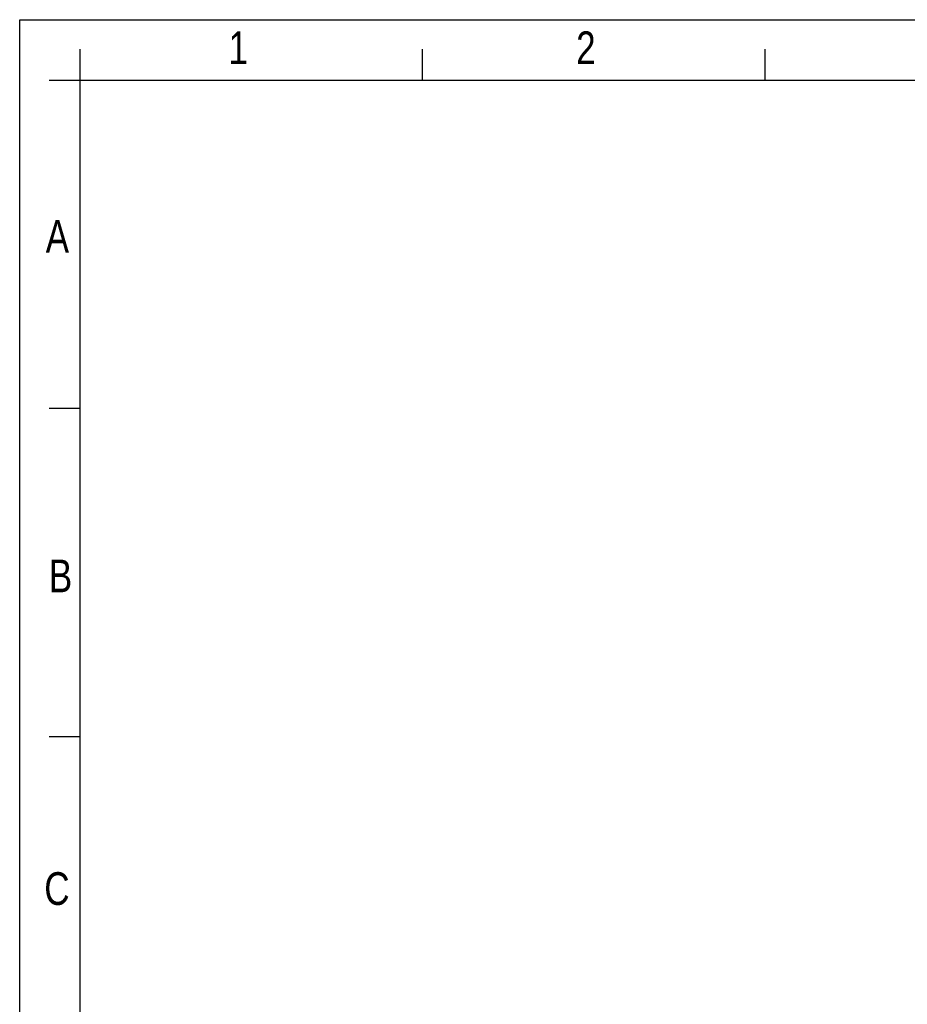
# Model space of a CAD drawing. Header units: millimetres. Extents: x 0 to 594, y 0 to 420.
# Tile 35 of 94: x 0 to 136, y 270 to 420. Entities that reach past the tile are written whole.
import ezdxf

# ---------------------------------------------------------------- set-up
doc = ezdxf.new("R2010")
doc.units = ezdxf.units.MM
doc.layers.add('SLD-0', color=7, linetype='Continuous')
doc.styles.add('SLDTEXTSTYLE0', font='GOTHIC.TTF', dxfattribs={"width": 0.8})

msp = doc.modelspace()

# ---------------------------------------------------------------- linework, layer by layer
at = {"layer": 'SLD-0'}
for p, q in [((0, 0), (0, 420)), ((0, 420), (594, 420)), ((9.227, 4.521), (9.227, 415.479)), ((61.549, 410.773), (61.549, 415.479)), ((113.872, 410.773), (113.872, 415.479)), ((4.521, 410.773), (589.479, 410.773)), ((9.227, 360.58), (4.521, 360.58)), ((9.227, 310.387), (4.521, 310.387))]:
    msp.add_line(p, q, dxfattribs=at)

# ---------------------------------------------------------------- texts
at = {"color": 7, "linetype": 'Continuous', "lineweight": 0, "char_height": 5, "attachment_point": 1, "style": 'SLDTEXTSTYLE0'}
for s, insert in [('A', (3.973, 389.378)), ('B', (4.455, 337.501)), ('C', (3.757, 289.725))]:
    msp.add_mtext(s, dxfattribs=dict(at, insert=insert))
at = {"layer": 'SLD-0', "char_height": 5, "attachment_point": 1, "style": 'SLDTEXTSTYLE0'}
for s, insert in [('2', (85.009, 418.204)), ('1', (31.895, 418.204))]:
    msp.add_mtext(s, dxfattribs=dict(at, insert=insert))

doc.saveas('drawing.dxf')
